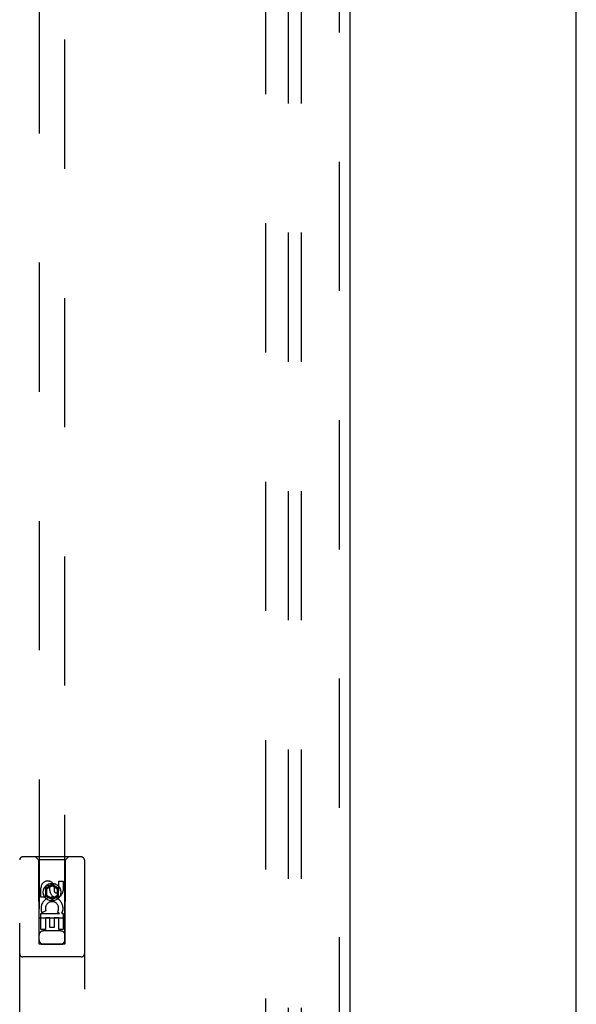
# Model space of a CAD drawing. Header units: inches. Extents: x 0 to 227, y 0 to 147.
# Tile 12 of 26: x 104.55 to 109.93, y 56.72 to 66.22. Entities that reach past the tile are written whole.
import ezdxf

# ---------------------------------------------------------------- set-up
doc = ezdxf.new("R2010")
doc.units = ezdxf.units.IN
doc.header["$LTSCALE"] = 12.466667
doc.header["$MEASUREMENT"] = 0
doc.linetypes.add('HIDDEN', pattern=[0.2, 0.1, -0.1])
doc.layers.get('0').update_dxf_attribs({"linetype": 'CONTINUOUS'})
for name, color, linetype in [('DEFAULT_2', 8, 'HIDDEN'), ('DOOR_ASSEMBLY', 7, 'CONTINUOUS'), ('SUBPANEL', 7, 'CONTINUOUS')]:
    doc.layers.add(name, color=color, linetype=linetype)

msp = doc.modelspace()

# ---------------------------------------------------------------- linework, layer by layer
at = {"color": 3, "linetype": 'Continuous'}
msp.add_line((109.9294, 11.2318), (109.9294, 95.0238), dxfattribs=at)
at = {"layer": 'DEFAULT_2', "color": 8, "linetype": 'HIDDEN'}
msp.add_line((106.9294, 91.6798), (106.9294, 18.5758), dxfattribs=at)
at = {"layer": 'DOOR_ASSEMBLY', "color": 8, "linetype": 'HIDDEN'}
for p, q in [((107.6379, 92.2738), (107.6379, 17.9818)), ((104.7419, 91.3003), (104.7419, 57.2987)), ((104.9919, 57.2987), (104.9919, 91.3003)), ((105.1494, 58.1403), (104.5844, 58.1403)), ((104.7369, 58.1103), (104.7069, 58.1403)), ((104.9969, 58.1103), (105.0269, 58.1403)), ((104.5544, 56.2528), (104.5544, 58.1103)), ((104.9969, 58.1103), (104.7369, 58.1103)), ((104.7369, 58.1103), (104.7404, 57.3003)), ((104.9934, 57.3003), (104.9969, 58.1103)), ((105.1794, 58.1103), (105.1794, 56.2528)), ((104.8669, 57.8722), (104.8044, 57.8361)), ((104.8669, 57.8607), (104.8144, 57.8303)), ((104.9294, 57.8361), (104.8669, 57.8722)), ((104.8669, 57.8722), (104.8669, 57.8607)), ((104.9194, 57.8303), (104.8669, 57.8607)), ((104.8875, 57.8568), (104.8875, 57.8106)), ((104.9311, 57.9069), (104.9735, 57.9069)), ((104.9311, 57.8145), (104.9311, 57.9069)), ((104.9735, 57.9069), (104.9735, 57.8145)), ((104.7603, 57.7506), (104.7603, 57.843)), ((104.8027, 57.843), (104.8027, 57.7506)), ((104.8044, 57.8361), (104.8144, 57.8303)), ((104.8044, 57.8361), (104.8044, 57.764)), ((104.8044, 57.764), (104.8144, 57.7697)), ((104.8044, 57.764), (104.8669, 57.7279)), ((104.8144, 57.8303), (104.8144, 57.7697)), ((104.8144, 57.7697), (104.8669, 57.7394)), ((104.8466, 57.8145), (104.8466, 57.843)), ((104.8669, 57.7394), (104.9194, 57.7697)), ((104.8669, 57.7279), (104.9294, 57.764)), ((104.9294, 57.8361), (104.9194, 57.8303)), ((104.9194, 57.7697), (104.9194, 57.8303)), ((104.9294, 57.764), (104.9194, 57.7697)), ((104.9294, 57.764), (104.9294, 57.8361)), ((104.8027, 57.7506), (104.7603, 57.7506)), ((104.8669, 57.7279), (104.8669, 57.7394)), ((104.7603, 57.5943), (104.9379, 57.5943)), ((104.7603, 57.4382), (104.7603, 57.5943)), ((104.8084, 57.6187), (104.7693, 57.6018)), ((104.9379, 57.5943), (104.9193, 57.6073)), ((104.963, 57.5978), (104.9612, 57.5943)), ((104.9612, 57.5943), (104.9735, 57.5943)), ((104.9735, 57.5943), (104.9735, 57.4382)), ((104.9945, 57.5503), (104.7393, 57.5503)), ((104.8451, 57.5517), (104.8027, 57.5517)), ((104.8027, 57.5517), (104.8027, 57.4382)), ((104.8451, 57.4595), (104.8451, 57.5517)), ((104.9311, 57.5517), (104.8876, 57.5517)), ((104.8876, 57.5517), (104.8876, 57.4595)), ((104.9311, 57.4382), (104.9311, 57.5517)), ((104.8027, 57.4382), (104.7603, 57.4382)), ((104.9519, 57.4253), (104.7819, 57.4253)), ((104.8876, 57.4595), (104.8451, 57.4595)), ((104.9735, 57.4382), (104.9311, 57.4382)), ((104.7404, 57.3003), (104.9934, 57.3003)), ((104.7428, 57.3017), (104.7443, 57.3017)), ((104.7443, 57.3017), (104.7492, 57.3017)), ((104.7492, 57.2986), (104.7443, 57.2986)), ((104.7492, 57.3017), (104.7619, 57.3018)), ((104.7619, 57.2986), (104.7492, 57.2986)), ((104.7619, 57.3018), (104.983, 57.3017)), ((104.7619, 57.2986), (104.9719, 57.2986)), ((104.9846, 57.2986), (104.9719, 57.2986)), ((104.983, 57.3017), (104.9885, 57.3017)), ((104.9896, 57.2986), (104.9846, 57.2986)), ((104.9911, 57.2987), (104.9896, 57.2986)), ((105.1494, 57.1753), (104.5844, 57.1753))]:
    msp.add_line(p, q, dxfattribs=at)
at = {"layer": 'DOOR_ASSEMBLY', "color": 3, "linetype": 'Continuous'}
msp.add_line((107.7419, 92.2738), (107.7419, 17.9818), dxfattribs=at)
at = {"layer": 'DOOR_ASSEMBLY', "color": 8, "linetype": 'HIDDEN'}
for points in [[(104.7419, 57.3017), (104.742, 57.3017), (104.7423, 57.3017), (104.7428, 57.3017)], [(104.7443, 57.2986), (104.7428, 57.2987), (104.7423, 57.2987), (104.742, 57.2987), (104.7419, 57.2987)], [(104.9885, 57.3017), (104.9904, 57.3017), (104.9911, 57.3017), (104.9915, 57.3017), (104.9918, 57.3017), (104.9919, 57.3017)], [(104.9919, 57.2987), (104.9918, 57.2987), (104.9915, 57.2987), (104.9911, 57.2987)]]:
    msp.add_lwpolyline(points, dxfattribs=at)
for radius in [0.085, 0.0845]:
    msp.add_circle((104.8669, 57.8003), radius, dxfattribs=at)
for centre, radius, start, end in [((104.5844, 58.1103), 0.03, 90, 180), ((105.1494, 58.1103), 0.03, 0, 90), ((104.8246, 57.8431), 0.0644, 12.29948, 180.07752), ((104.8246, 57.843), 0.0219, 359.90115, 180), ((104.91, 57.8145), 0.0635, 180, 360), ((104.9091, 57.8145), 0.0219, 190.307, 360), ((104.867, 57.6441), 0.1065, 334.26362, 203.40274), ((104.867, 57.6441), 0.0639, 324.88948, 203.40261), ((104.7819, 57.3853), 0.04, 90, 180), ((104.9519, 57.3853), 0.04, 0, 90), ((104.7819, 57.3403), 0.04, 180, 270), ((104.9519, 57.3403), 0.04, 270, 360), ((104.5844, 57.2053), 0.03, 180, 270), ((105.1494, 57.2053), 0.03, 270, 360)]:
    msp.add_arc(centre, radius, start, end, dxfattribs=at)
at = {"layer": 'SUBPANEL', "color": 8, "linetype": 'HIDDEN'}
for p, q in [((107.1482, 89.0966), (107.1482, 21.1591)), ((107.2732, 89.0966), (107.2732, 21.1591))]:
    msp.add_line(p, q, dxfattribs=at)

doc.saveas('drawing.dxf')
